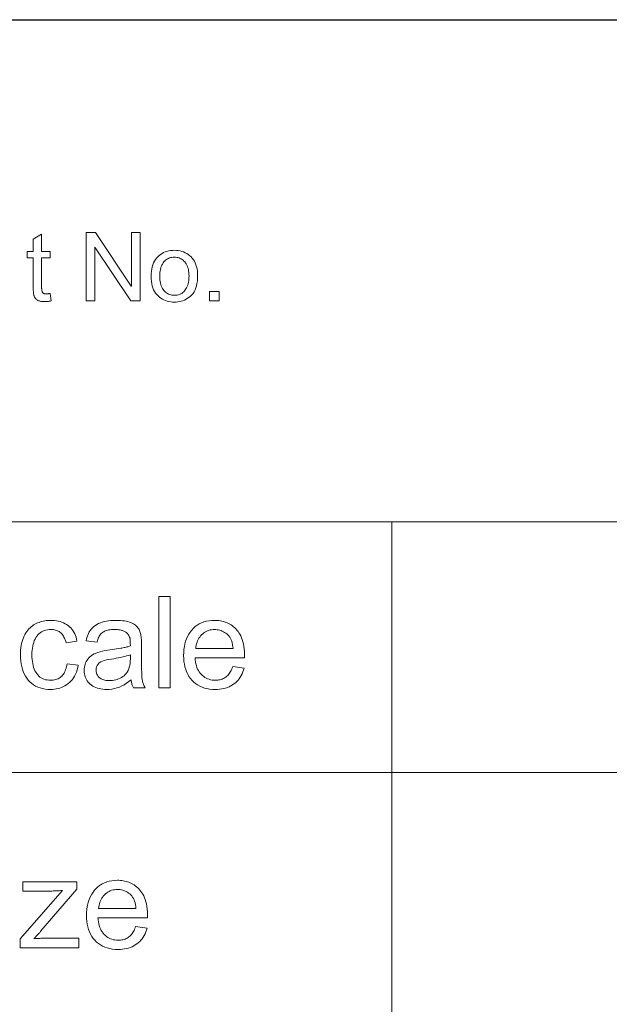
# Model space of a CAD drawing. Header units: millimetres. Extents: x 2163 to 2692, y -1564 to -1190.
# Tile 25 of 47: x 2563 to 2582, y -1533 to -1502. Entities that reach past the tile are written whole.
import ezdxf

# ---------------------------------------------------------------- set-up
doc = ezdxf.new("R2010")
doc.units = ezdxf.units.MM

msp = doc.modelspace()

# ---------------------------------------------------------------- linework, layer by layer
at = {"color": 7, "lineweight": 25}
msp.add_line((2466.025, -1501.634), (2679.145, -1501.634), dxfattribs=at)
at = {"color": 7, "lineweight": 13}
for p, q in [((2466.018, -1517.474), (2679.145, -1517.474)), ((2574.889, -1517.474), (2574.889, -1549.154)), ((2548.825, -1525.376), (2679.145, -1525.376))]:
    msp.add_line(p, q, dxfattribs=at)
for points in [[(2566.956, -1510.507), (2566.663, -1510.507), (2565.534, -1508.812), (2565.529, -1508.812), (2565.529, -1510.507), (2565.257, -1510.507), (2565.257, -1508.347), (2565.549, -1508.347), (2566.678, -1510.043), (2566.684, -1510.043), (2566.684, -1508.347), (2566.956, -1508.347)], [(2564.154, -1510.504), (2564.131, -1510.509), (2564.108, -1510.513), (2564.086, -1510.516), (2564.065, -1510.52), (2564.045, -1510.522), (2564.026, -1510.524), (2564.007, -1510.526), (2563.989, -1510.527), (2563.972, -1510.528), (2563.955, -1510.528), (2563.921, -1510.527), (2563.889, -1510.526), (2563.859, -1510.523), (2563.831, -1510.518), (2563.805, -1510.513), (2563.78, -1510.506), (2563.758, -1510.498), (2563.737, -1510.489), (2563.718, -1510.478), (2563.702, -1510.467), (2563.686, -1510.454), (2563.672, -1510.441), (2563.659, -1510.427), (2563.648, -1510.413), (2563.637, -1510.397), (2563.628, -1510.382), (2563.62, -1510.365), (2563.614, -1510.348), (2563.608, -1510.33), (2563.604, -1510.311), (2563.601, -1510.292), (2563.598, -1510.271), (2563.595, -1510.248), (2563.593, -1510.224), (2563.591, -1510.199), (2563.589, -1510.172), (2563.588, -1510.143), (2563.587, -1510.113), (2563.587, -1510.082), (2563.587, -1510.049), (2563.587, -1509.149), (2563.394, -1509.149), (2563.394, -1508.944), (2563.587, -1508.944), (2563.587, -1508.555), (2563.852, -1508.395), (2563.852, -1508.944), (2564.117, -1508.944), (2564.117, -1509.149), (2563.852, -1509.149), (2563.852, -1510.064), (2563.852, -1510.087), (2563.853, -1510.108), (2563.854, -1510.128), (2563.856, -1510.147), (2563.858, -1510.165), (2563.861, -1510.181), (2563.864, -1510.195), (2563.867, -1510.209), (2563.872, -1510.221), (2563.876, -1510.231), (2563.882, -1510.241), (2563.889, -1510.249), (2563.897, -1510.256), (2563.908, -1510.263), (2563.919, -1510.268), (2563.932, -1510.273), (2563.947, -1510.276), (2563.963, -1510.279), (2563.98, -1510.28), (2563.999, -1510.28), (2564.011, -1510.28), (2564.022, -1510.28), (2564.034, -1510.279), (2564.046, -1510.279), (2564.057, -1510.278), (2564.069, -1510.276), (2564.081, -1510.275), (2564.093, -1510.273), (2564.105, -1510.271), (2564.117, -1510.269)], [(2568.036, -1508.909), (2568.099, -1508.911), (2568.159, -1508.917), (2568.217, -1508.927), (2568.272, -1508.942), (2568.326, -1508.96), (2568.377, -1508.983), (2568.427, -1509.01), (2568.474, -1509.041), (2568.519, -1509.076), (2568.562, -1509.115), (2568.601, -1509.158), (2568.637, -1509.204), (2568.668, -1509.254), (2568.695, -1509.308), (2568.718, -1509.365), (2568.737, -1509.425), (2568.751, -1509.489), (2568.762, -1509.556), (2568.768, -1509.627), (2568.77, -1509.701), (2568.768, -1509.791), (2568.761, -1509.875), (2568.75, -1509.954), (2568.734, -1510.027), (2568.714, -1510.095), (2568.689, -1510.158), (2568.66, -1510.215), (2568.626, -1510.266), (2568.587, -1510.313), (2568.545, -1510.353), (2568.499, -1510.39), (2568.452, -1510.422), (2568.404, -1510.451), (2568.355, -1510.476), (2568.305, -1510.497), (2568.253, -1510.514), (2568.201, -1510.527), (2568.147, -1510.537), (2568.092, -1510.542), (2568.036, -1510.544), (2567.978, -1510.542), (2567.921, -1510.536), (2567.866, -1510.527), (2567.812, -1510.513), (2567.76, -1510.495), (2567.709, -1510.474), (2567.66, -1510.448), (2567.612, -1510.419), (2567.566, -1510.385), (2567.522, -1510.348), (2567.481, -1510.307), (2567.444, -1510.261), (2567.411, -1510.21), (2567.383, -1510.155), (2567.359, -1510.095), (2567.339, -1510.03), (2567.324, -1509.961), (2567.313, -1509.888), (2567.306, -1509.809), (2567.304, -1509.726), (2567.306, -1509.646), (2567.312, -1509.57), (2567.323, -1509.498), (2567.338, -1509.43), (2567.357, -1509.366), (2567.38, -1509.307), (2567.407, -1509.252), (2567.439, -1509.201), (2567.475, -1509.154), (2567.515, -1509.111), (2567.558, -1509.073), (2567.603, -1509.038), (2567.65, -1509.008), (2567.699, -1508.982), (2567.75, -1508.959), (2567.804, -1508.941), (2567.859, -1508.927), (2567.916, -1508.917), (2567.975, -1508.911)], [(2568.036, -1510.326), (2568.081, -1510.324), (2568.123, -1510.319), (2568.163, -1510.311), (2568.2, -1510.299), (2568.236, -1510.284), (2568.269, -1510.266), (2568.301, -1510.244), (2568.33, -1510.219), (2568.356, -1510.19), (2568.381, -1510.158), (2568.403, -1510.124), (2568.424, -1510.087), (2568.441, -1510.048), (2568.457, -1510.007), (2568.469, -1509.964), (2568.48, -1509.918), (2568.488, -1509.871), (2568.494, -1509.822), (2568.498, -1509.77), (2568.499, -1509.716), (2568.498, -1509.659), (2568.494, -1509.605), (2568.487, -1509.553), (2568.478, -1509.505), (2568.466, -1509.459), (2568.451, -1509.416), (2568.434, -1509.376), (2568.414, -1509.339), (2568.391, -1509.305), (2568.366, -1509.274), (2568.338, -1509.246), (2568.31, -1509.221), (2568.28, -1509.198), (2568.249, -1509.179), (2568.217, -1509.163), (2568.183, -1509.149), (2568.148, -1509.139), (2568.112, -1509.131), (2568.075, -1509.127), (2568.036, -1509.125), (2567.997, -1509.127), (2567.958, -1509.131), (2567.922, -1509.139), (2567.886, -1509.15), (2567.852, -1509.163), (2567.82, -1509.18), (2567.789, -1509.199), (2567.76, -1509.222), (2567.731, -1509.248), (2567.705, -1509.276), (2567.68, -1509.308), (2567.658, -1509.343), (2567.639, -1509.38), (2567.622, -1509.421), (2567.608, -1509.464), (2567.596, -1509.511), (2567.587, -1509.56), (2567.58, -1509.613), (2567.576, -1509.668), (2567.575, -1509.726), (2567.576, -1509.785), (2567.58, -1509.84), (2567.587, -1509.892), (2567.596, -1509.941), (2567.608, -1509.987), (2567.623, -1510.031), (2567.64, -1510.071), (2567.66, -1510.109), (2567.682, -1510.143), (2567.707, -1510.175), (2567.734, -1510.204), (2567.762, -1510.23), (2567.792, -1510.252), (2567.823, -1510.272), (2567.855, -1510.288), (2567.889, -1510.302), (2567.924, -1510.313), (2567.96, -1510.32), (2567.997, -1510.325)], [(2569.446, -1510.507), (2569.144, -1510.507), (2569.144, -1510.205), (2569.446, -1510.205)], [(2567.9, -1522.711), (2567.546, -1522.711), (2567.546, -1519.831), (2567.9, -1519.831)], [(2565.004, -1521.99), (2564.989, -1522.068), (2564.97, -1522.141), (2564.947, -1522.21), (2564.921, -1522.275), (2564.891, -1522.336), (2564.858, -1522.392), (2564.821, -1522.444), (2564.781, -1522.492), (2564.737, -1522.535), (2564.69, -1522.575), (2564.64, -1522.61), (2564.589, -1522.641), (2564.537, -1522.669), (2564.483, -1522.693), (2564.428, -1522.714), (2564.372, -1522.731), (2564.314, -1522.744), (2564.256, -1522.753), (2564.196, -1522.758), (2564.134, -1522.76), (2564.045, -1522.757), (2563.961, -1522.748), (2563.88, -1522.733), (2563.804, -1522.713), (2563.732, -1522.686), (2563.664, -1522.653), (2563.6, -1522.614), (2563.54, -1522.57), (2563.484, -1522.519), (2563.433, -1522.463), (2563.386, -1522.401), (2563.344, -1522.336), (2563.306, -1522.267), (2563.274, -1522.194), (2563.247, -1522.117), (2563.225, -1522.036), (2563.207, -1521.951), (2563.195, -1521.863), (2563.188, -1521.77), (2563.185, -1521.674), (2563.187, -1521.594), (2563.191, -1521.518), (2563.198, -1521.444), (2563.208, -1521.375), (2563.221, -1521.308), (2563.236, -1521.244), (2563.255, -1521.184), (2563.276, -1521.127), (2563.301, -1521.073), (2563.328, -1521.023), (2563.357, -1520.975), (2563.387, -1520.931), (2563.42, -1520.889), (2563.453, -1520.85), (2563.488, -1520.814), (2563.524, -1520.781), (2563.562, -1520.751), (2563.601, -1520.724), (2563.642, -1520.7), (2563.684, -1520.679), (2563.727, -1520.66), (2563.771, -1520.643), (2563.815, -1520.628), (2563.859, -1520.615), (2563.904, -1520.604), (2563.949, -1520.596), (2563.995, -1520.589), (2564.041, -1520.584), (2564.087, -1520.581), (2564.134, -1520.58), (2564.198, -1520.581), (2564.259, -1520.586), (2564.319, -1520.595), (2564.377, -1520.606), (2564.433, -1520.621), (2564.487, -1520.64), (2564.539, -1520.661), (2564.59, -1520.687), (2564.638, -1520.715), (2564.685, -1520.747), (2564.729, -1520.782), (2564.77, -1520.82), (2564.807, -1520.861), (2564.84, -1520.905), (2564.87, -1520.953), (2564.896, -1521.004), (2564.919, -1521.057), (2564.939, -1521.114), (2564.955, -1521.175), (2564.967, -1521.238), (2564.625, -1521.291), (2564.614, -1521.25), (2564.601, -1521.211), (2564.587, -1521.174), (2564.572, -1521.139), (2564.556, -1521.107), (2564.538, -1521.076), (2564.519, -1521.048), (2564.498, -1521.021), (2564.476, -1520.997), (2564.453, -1520.975), (2564.429, -1520.954), (2564.403, -1520.936), (2564.376, -1520.92), (2564.348, -1520.907), (2564.318, -1520.895), (2564.287, -1520.885), (2564.255, -1520.878), (2564.221, -1520.873), (2564.186, -1520.87), (2564.15, -1520.868), (2564.092, -1520.871), (2564.037, -1520.877), (2563.985, -1520.887), (2563.935, -1520.902), (2563.889, -1520.921), (2563.845, -1520.944), (2563.805, -1520.971), (2563.767, -1521.003), (2563.732, -1521.039), (2563.7, -1521.079), (2563.671, -1521.122), (2563.645, -1521.169), (2563.622, -1521.22), (2563.602, -1521.274), (2563.585, -1521.331), (2563.571, -1521.391), (2563.56, -1521.455), (2563.553, -1521.522), (2563.548, -1521.592), (2563.547, -1521.666), (2563.548, -1521.741), (2563.553, -1521.813), (2563.56, -1521.881), (2563.571, -1521.946), (2563.584, -1522.007), (2563.601, -1522.065), (2563.62, -1522.119), (2563.643, -1522.17), (2563.668, -1522.217), (2563.697, -1522.26), (2563.728, -1522.3), (2563.762, -1522.336), (2563.799, -1522.367), (2563.838, -1522.394), (2563.88, -1522.417), (2563.925, -1522.436), (2563.972, -1522.451), (2564.022, -1522.461), (2564.075, -1522.467), (2564.13, -1522.47), (2564.175, -1522.468), (2564.217, -1522.464), (2564.258, -1522.458), (2564.297, -1522.449), (2564.334, -1522.437), (2564.369, -1522.423), (2564.402, -1522.406), (2564.433, -1522.386), (2564.462, -1522.364), (2564.489, -1522.339), (2564.514, -1522.311), (2564.537, -1522.281), (2564.558, -1522.249), (2564.578, -1522.213), (2564.595, -1522.176), (2564.61, -1522.135), (2564.624, -1522.092), (2564.635, -1522.046), (2564.645, -1521.998), (2564.653, -1521.947)], [(2567.116, -1522.711), (2566.745, -1522.711), (2566.735, -1522.691), (2566.726, -1522.669), (2566.717, -1522.647), (2566.709, -1522.623), (2566.701, -1522.598), (2566.694, -1522.571), (2566.688, -1522.544), (2566.682, -1522.515), (2566.677, -1522.485), (2566.672, -1522.454), (2566.601, -1522.512), (2566.528, -1522.564), (2566.454, -1522.61), (2566.379, -1522.65), (2566.302, -1522.684), (2566.225, -1522.711), (2566.147, -1522.733), (2566.067, -1522.748), (2565.986, -1522.757), (2565.904, -1522.76), (2565.84, -1522.759), (2565.778, -1522.754), (2565.719, -1522.745), (2565.662, -1522.734), (2565.609, -1522.719), (2565.558, -1522.701), (2565.51, -1522.679), (2565.465, -1522.655), (2565.423, -1522.627), (2565.384, -1522.595), (2565.347, -1522.561), (2565.315, -1522.525), (2565.286, -1522.487), (2565.262, -1522.446), (2565.241, -1522.404), (2565.223, -1522.359), (2565.21, -1522.312), (2565.201, -1522.263), (2565.195, -1522.212), (2565.193, -1522.159), (2565.195, -1522.108), (2565.2, -1522.059), (2565.209, -1522.012), (2565.222, -1521.966), (2565.239, -1521.923), (2565.259, -1521.881), (2565.283, -1521.841), (2565.311, -1521.803), (2565.342, -1521.766), (2565.377, -1521.732), (2565.416, -1521.699), (2565.461, -1521.669), (2565.511, -1521.641), (2565.567, -1521.616), (2565.628, -1521.592), (2565.694, -1521.571), (2565.766, -1521.552), (2565.843, -1521.535), (2565.926, -1521.521), (2566.014, -1521.509), (2566.344, -1521.46), (2566.38, -1521.454), (2566.415, -1521.447), (2566.449, -1521.441), (2566.482, -1521.434), (2566.513, -1521.427), (2566.542, -1521.419), (2566.571, -1521.412), (2566.598, -1521.404), (2566.624, -1521.396), (2566.649, -1521.387), (2566.649, -1521.356), (2566.648, -1521.327), (2566.648, -1521.3), (2566.647, -1521.275), (2566.646, -1521.251), (2566.645, -1521.23), (2566.644, -1521.21), (2566.642, -1521.192), (2566.641, -1521.176), (2566.639, -1521.162), (2566.636, -1521.149), (2566.633, -1521.136), (2566.63, -1521.122), (2566.625, -1521.109), (2566.619, -1521.095), (2566.613, -1521.081), (2566.606, -1521.068), (2566.599, -1521.054), (2566.59, -1521.04), (2566.581, -1521.026), (2566.571, -1521.012), (2566.559, -1520.998), (2566.547, -1520.986), (2566.533, -1520.973), (2566.518, -1520.962), (2566.502, -1520.951), (2566.485, -1520.94), (2566.467, -1520.93), (2566.447, -1520.921), (2566.427, -1520.912), (2566.405, -1520.903), (2566.381, -1520.896), (2566.356, -1520.89), (2566.33, -1520.884), (2566.302, -1520.879), (2566.273, -1520.875), (2566.243, -1520.872), (2566.21, -1520.87), (2566.177, -1520.869), (2566.142, -1520.868), (2566.097, -1520.869), (2566.054, -1520.872), (2566.014, -1520.876), (2565.975, -1520.882), (2565.938, -1520.89), (2565.903, -1520.899), (2565.869, -1520.91), (2565.838, -1520.923), (2565.809, -1520.937), (2565.781, -1520.953), (2565.756, -1520.971), (2565.732, -1520.993), (2565.709, -1521.017), (2565.689, -1521.044), (2565.67, -1521.074), (2565.652, -1521.107), (2565.637, -1521.142), (2565.623, -1521.181), (2565.61, -1521.223), (2565.6, -1521.267), (2565.254, -1521.222), (2565.267, -1521.16), (2565.284, -1521.1), (2565.304, -1521.044), (2565.328, -1520.991), (2565.356, -1520.942), (2565.387, -1520.895), (2565.421, -1520.852), (2565.459, -1520.812), (2565.501, -1520.775), (2565.547, -1520.741), (2565.595, -1520.71), (2565.648, -1520.683), (2565.704, -1520.659), (2565.763, -1520.638), (2565.827, -1520.62), (2565.893, -1520.605), (2565.963, -1520.594), (2566.037, -1520.586), (2566.114, -1520.581), (2566.195, -1520.58), (2566.268, -1520.581), (2566.337, -1520.584), (2566.402, -1520.59), (2566.463, -1520.597), (2566.52, -1520.607), (2566.573, -1520.62), (2566.622, -1520.634), (2566.668, -1520.651), (2566.709, -1520.67), (2566.746, -1520.691), (2566.78, -1520.713), (2566.811, -1520.737), (2566.839, -1520.761), (2566.865, -1520.787), (2566.888, -1520.813), (2566.908, -1520.84), (2566.926, -1520.869), (2566.94, -1520.898), (2566.953, -1520.928), (2566.962, -1520.959), (2566.97, -1520.991), (2566.977, -1521.025), (2566.983, -1521.061), (2566.988, -1521.099), (2566.992, -1521.139), (2566.996, -1521.18), (2566.999, -1521.223), (2567.001, -1521.268), (2567.002, -1521.315), (2567.002, -1521.364), (2567.002, -1521.839), (2567.002, -1521.923), (2567.003, -1522.001), (2567.004, -1522.074), (2567.005, -1522.141), (2567.006, -1522.202), (2567.008, -1522.257), (2567.01, -1522.307), (2567.013, -1522.351), (2567.016, -1522.389), (2567.019, -1522.421), (2567.023, -1522.451), (2567.028, -1522.48), (2567.035, -1522.51), (2567.043, -1522.539), (2567.052, -1522.568), (2567.062, -1522.597), (2567.074, -1522.626), (2567.087, -1522.654), (2567.101, -1522.683)], [(2570.252, -1521.758), (2568.69, -1521.758), (2568.696, -1521.826), (2568.705, -1521.89), (2568.717, -1521.951), (2568.732, -1522.009), (2568.75, -1522.063), (2568.771, -1522.115), (2568.796, -1522.163), (2568.823, -1522.207), (2568.854, -1522.249), (2568.887, -1522.287), (2568.923, -1522.322), (2568.961, -1522.353), (2569.001, -1522.38), (2569.042, -1522.404), (2569.085, -1522.424), (2569.13, -1522.44), (2569.176, -1522.453), (2569.225, -1522.462), (2569.275, -1522.468), (2569.326, -1522.47), (2569.366, -1522.468), (2569.405, -1522.465), (2569.442, -1522.46), (2569.478, -1522.452), (2569.512, -1522.443), (2569.546, -1522.431), (2569.578, -1522.417), (2569.609, -1522.401), (2569.638, -1522.383), (2569.666, -1522.362), (2569.693, -1522.34), (2569.719, -1522.315), (2569.743, -1522.288), (2569.766, -1522.259), (2569.788, -1522.228), (2569.808, -1522.195), (2569.827, -1522.159), (2569.845, -1522.121), (2569.861, -1522.081), (2569.876, -1522.039), (2570.24, -1522.084), (2570.221, -1522.148), (2570.199, -1522.209), (2570.174, -1522.267), (2570.146, -1522.321), (2570.115, -1522.373), (2570.081, -1522.421), (2570.044, -1522.467), (2570.004, -1522.509), (2569.961, -1522.549), (2569.916, -1522.585), (2569.867, -1522.619), (2569.817, -1522.648), (2569.764, -1522.675), (2569.708, -1522.697), (2569.65, -1522.717), (2569.59, -1522.732), (2569.528, -1522.745), (2569.463, -1522.753), (2569.396, -1522.759), (2569.326, -1522.76), (2569.234, -1522.757), (2569.147, -1522.749), (2569.063, -1522.734), (2568.984, -1522.714), (2568.908, -1522.688), (2568.837, -1522.657), (2568.77, -1522.619), (2568.706, -1522.576), (2568.647, -1522.527), (2568.593, -1522.472), (2568.542, -1522.413), (2568.497, -1522.349), (2568.458, -1522.281), (2568.423, -1522.208), (2568.394, -1522.132), (2568.371, -1522.051), (2568.352, -1521.966), (2568.339, -1521.877), (2568.331, -1521.783), (2568.328, -1521.686), (2568.331, -1521.589), (2568.339, -1521.496), (2568.351, -1521.407), (2568.369, -1521.321), (2568.392, -1521.239), (2568.421, -1521.161), (2568.454, -1521.087), (2568.492, -1521.016), (2568.536, -1520.949), (2568.585, -1520.886), (2568.638, -1520.828), (2568.696, -1520.776), (2568.757, -1520.73), (2568.823, -1520.69), (2568.893, -1520.656), (2568.968, -1520.629), (2569.046, -1520.607), (2569.129, -1520.592), (2569.216, -1520.583), (2569.307, -1520.58), (2569.352, -1520.581), (2569.397, -1520.584), (2569.442, -1520.589), (2569.486, -1520.596), (2569.53, -1520.605), (2569.574, -1520.616), (2569.618, -1520.629), (2569.661, -1520.644), (2569.703, -1520.661), (2569.746, -1520.68), (2569.787, -1520.701), (2569.828, -1520.726), (2569.867, -1520.753), (2569.904, -1520.782), (2569.941, -1520.815), (2569.976, -1520.851), (2570.01, -1520.889), (2570.043, -1520.93), (2570.074, -1520.974), (2570.104, -1521.021), (2570.132, -1521.071), (2570.157, -1521.127), (2570.179, -1521.188), (2570.199, -1521.254), (2570.215, -1521.325), (2570.228, -1521.402), (2570.238, -1521.483), (2570.246, -1521.57), (2570.25, -1521.662)], [(2569.888, -1521.468), (2569.882, -1521.406), (2569.873, -1521.347), (2569.861, -1521.293), (2569.846, -1521.241), (2569.828, -1521.194), (2569.807, -1521.15), (2569.782, -1521.109), (2569.755, -1521.072), (2569.724, -1521.039), (2569.691, -1521.009), (2569.655, -1520.982), (2569.619, -1520.958), (2569.582, -1520.937), (2569.545, -1520.919), (2569.507, -1520.904), (2569.468, -1520.891), (2569.429, -1520.881), (2569.389, -1520.874), (2569.348, -1520.87), (2569.307, -1520.868), (2569.258, -1520.87), (2569.21, -1520.875), (2569.165, -1520.883), (2569.121, -1520.895), (2569.079, -1520.91), (2569.039, -1520.929), (2569.001, -1520.95), (2568.964, -1520.975), (2568.929, -1521.004), (2568.896, -1521.035), (2568.865, -1521.07), (2568.837, -1521.106), (2568.812, -1521.144), (2568.789, -1521.185), (2568.769, -1521.227), (2568.752, -1521.271), (2568.737, -1521.317), (2568.725, -1521.365), (2568.716, -1521.416), (2568.709, -1521.468)], [(2566.649, -1521.794), (2566.649, -1521.666), (2566.592, -1521.684), (2566.533, -1521.701), (2566.471, -1521.718), (2566.407, -1521.734), (2566.341, -1521.749), (2566.272, -1521.763), (2566.2, -1521.777), (2566.126, -1521.789), (2566.05, -1521.801), (2565.971, -1521.812), (2565.895, -1521.826), (2565.827, -1521.843), (2565.767, -1521.866), (2565.714, -1521.893), (2565.67, -1521.924), (2565.634, -1521.96), (2565.606, -1522.001), (2565.586, -1522.047), (2565.574, -1522.097), (2565.57, -1522.151), (2565.571, -1522.179), (2565.574, -1522.207), (2565.58, -1522.233), (2565.587, -1522.258), (2565.597, -1522.282), (2565.609, -1522.305), (2565.623, -1522.328), (2565.639, -1522.349), (2565.658, -1522.369), (2565.678, -1522.388), (2565.701, -1522.406), (2565.725, -1522.422), (2565.752, -1522.436), (2565.78, -1522.448), (2565.81, -1522.458), (2565.842, -1522.466), (2565.876, -1522.473), (2565.911, -1522.478), (2565.949, -1522.48), (2565.989, -1522.481), (2566.04, -1522.48), (2566.091, -1522.475), (2566.14, -1522.467), (2566.188, -1522.456), (2566.234, -1522.442), (2566.28, -1522.425), (2566.324, -1522.405), (2566.367, -1522.381), (2566.409, -1522.355), (2566.449, -1522.325), (2566.487, -1522.292), (2566.521, -1522.254), (2566.551, -1522.212), (2566.577, -1522.165), (2566.599, -1522.114), (2566.617, -1522.059), (2566.631, -1521.999), (2566.641, -1521.935), (2566.647, -1521.867)], [(2565.026, -1530.911), (2563.179, -1530.911), (2563.179, -1530.626), (2564.507, -1529.103), (2564.461, -1529.106), (2564.416, -1529.108), (2564.373, -1529.11), (2564.331, -1529.112), (2564.29, -1529.114), (2564.251, -1529.115), (2564.213, -1529.116), (2564.177, -1529.117), (2564.142, -1529.117), (2564.108, -1529.117), (2563.255, -1529.117), (2563.255, -1528.826), (2564.961, -1528.826), (2564.961, -1529.056), (2563.831, -1530.376), (2563.823, -1530.386), (2563.813, -1530.397), (2563.801, -1530.411), (2563.787, -1530.427), (2563.771, -1530.445), (2563.753, -1530.466), (2563.732, -1530.488), (2563.71, -1530.513), (2563.685, -1530.54), (2563.658, -1530.569), (2563.652, -1530.575), (2563.646, -1530.581), (2563.64, -1530.587), (2563.635, -1530.593), (2563.63, -1530.598), (2563.626, -1530.603), (2563.622, -1530.608), (2563.619, -1530.613), (2563.616, -1530.618), (2563.613, -1530.622), (2563.654, -1530.619), (2563.696, -1530.616), (2563.738, -1530.613), (2563.781, -1530.611), (2563.826, -1530.609), (2563.871, -1530.607), (2563.917, -1530.606), (2563.963, -1530.605), (2564.011, -1530.605), (2564.059, -1530.604), (2565.026, -1530.604)], [(2567.19, -1529.958), (2565.629, -1529.958), (2565.634, -1530.026), (2565.643, -1530.09), (2565.655, -1530.151), (2565.671, -1530.209), (2565.689, -1530.263), (2565.71, -1530.314), (2565.734, -1530.362), (2565.762, -1530.407), (2565.792, -1530.448), (2565.826, -1530.486), (2565.862, -1530.521), (2565.9, -1530.552), (2565.939, -1530.58), (2565.981, -1530.603), (2566.024, -1530.623), (2566.069, -1530.64), (2566.115, -1530.653), (2566.163, -1530.662), (2566.213, -1530.667), (2566.265, -1530.669), (2566.305, -1530.668), (2566.343, -1530.665), (2566.381, -1530.66), (2566.417, -1530.652), (2566.451, -1530.642), (2566.485, -1530.631), (2566.517, -1530.617), (2566.547, -1530.601), (2566.577, -1530.582), (2566.605, -1530.562), (2566.632, -1530.54), (2566.657, -1530.515), (2566.682, -1530.488), (2566.705, -1530.459), (2566.726, -1530.428), (2566.747, -1530.394), (2566.766, -1530.359), (2566.784, -1530.321), (2566.8, -1530.281), (2566.815, -1530.239), (2567.179, -1530.284), (2567.159, -1530.348), (2567.137, -1530.409), (2567.112, -1530.466), (2567.084, -1530.521), (2567.053, -1530.572), (2567.02, -1530.621), (2566.983, -1530.667), (2566.943, -1530.709), (2566.9, -1530.749), (2566.854, -1530.785), (2566.806, -1530.818), (2566.755, -1530.848), (2566.702, -1530.874), (2566.647, -1530.897), (2566.589, -1530.916), (2566.529, -1530.932), (2566.467, -1530.944), (2566.402, -1530.953), (2566.335, -1530.958), (2566.265, -1530.96), (2566.173, -1530.957), (2566.086, -1530.948), (2566.002, -1530.934), (2565.922, -1530.914), (2565.847, -1530.888), (2565.776, -1530.856), (2565.708, -1530.819), (2565.645, -1530.776), (2565.586, -1530.727), (2565.531, -1530.672), (2565.481, -1530.612), (2565.436, -1530.549), (2565.397, -1530.48), (2565.362, -1530.408), (2565.333, -1530.332), (2565.309, -1530.251), (2565.291, -1530.166), (2565.278, -1530.076), (2565.27, -1529.983), (2565.267, -1529.885), (2565.27, -1529.789), (2565.277, -1529.696), (2565.29, -1529.606), (2565.308, -1529.521), (2565.331, -1529.439), (2565.359, -1529.361), (2565.393, -1529.286), (2565.431, -1529.216), (2565.475, -1529.149), (2565.524, -1529.086), (2565.577, -1529.028), (2565.634, -1528.975), (2565.696, -1528.929), (2565.762, -1528.89), (2565.832, -1528.856), (2565.906, -1528.828), (2565.985, -1528.807), (2566.068, -1528.792), (2566.154, -1528.782), (2566.245, -1528.779), (2566.291, -1528.78), (2566.336, -1528.783), (2566.381, -1528.788), (2566.425, -1528.795), (2566.469, -1528.804), (2566.513, -1528.815), (2566.556, -1528.828), (2566.599, -1528.843), (2566.642, -1528.86), (2566.685, -1528.879), (2566.726, -1528.901), (2566.766, -1528.925), (2566.806, -1528.952), (2566.843, -1528.982), (2566.88, -1529.015), (2566.915, -1529.05), (2566.949, -1529.089), (2566.982, -1529.13), (2567.013, -1529.174), (2567.043, -1529.22), (2567.071, -1529.271), (2567.096, -1529.327), (2567.118, -1529.388), (2567.137, -1529.454), (2567.154, -1529.525), (2567.167, -1529.601), (2567.177, -1529.683), (2567.185, -1529.769), (2567.189, -1529.861)], [(2566.827, -1529.667), (2566.821, -1529.605), (2566.812, -1529.547), (2566.8, -1529.492), (2566.785, -1529.441), (2566.767, -1529.393), (2566.746, -1529.349), (2566.721, -1529.309), (2566.694, -1529.272), (2566.663, -1529.238), (2566.63, -1529.209), (2566.594, -1529.182), (2566.558, -1529.158), (2566.521, -1529.137), (2566.484, -1529.119), (2566.446, -1529.103), (2566.407, -1529.091), (2566.368, -1529.081), (2566.327, -1529.074), (2566.287, -1529.069), (2566.245, -1529.068), (2566.196, -1529.07), (2566.149, -1529.075), (2566.104, -1529.083), (2566.06, -1529.095), (2566.018, -1529.11), (2565.978, -1529.128), (2565.94, -1529.15), (2565.903, -1529.175), (2565.868, -1529.203), (2565.835, -1529.235), (2565.804, -1529.269), (2565.776, -1529.306), (2565.75, -1529.344), (2565.728, -1529.384), (2565.708, -1529.427), (2565.69, -1529.471), (2565.676, -1529.517), (2565.664, -1529.565), (2565.655, -1529.615), (2565.648, -1529.667)]]:
    msp.add_lwpolyline(points, close=True, dxfattribs=at)

doc.saveas('drawing.dxf')
